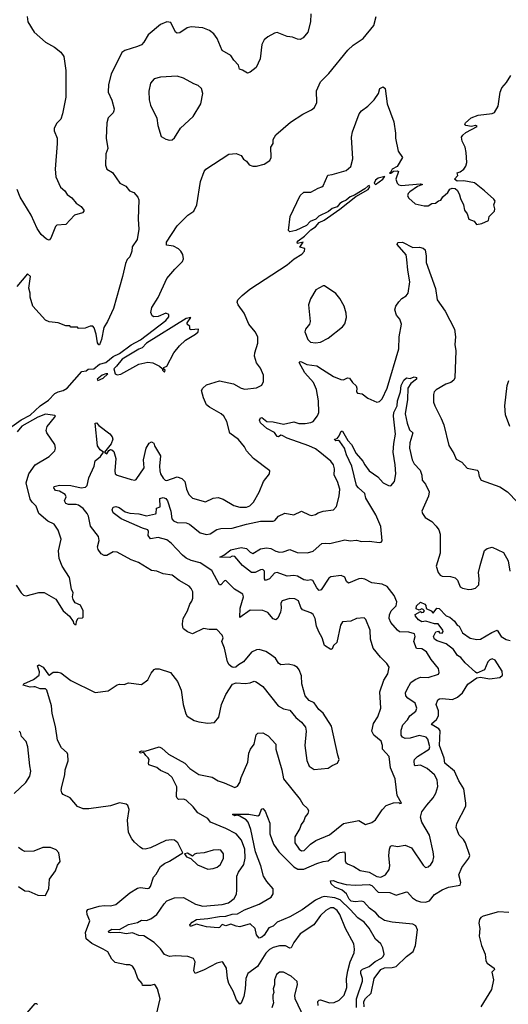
# Model space of a CAD drawing. Extents: x 2293878 to 2522763, y 823964 to 1006972.
# Tile 226 of 256: x 2334434 to 2338251, y 984273 to 991961. Entities that reach past the tile are written whole.
import ezdxf

# ---------------------------------------------------------------- set-up
doc = ezdxf.new("R2010")
doc.units = 0

msp = doc.modelspace()

# ---------------------------------------------------------------- linework, layer by layer
at = {"layer": '0CON20XD'}
for points in [[(2334355, 988772.6), (2334445, 988835.9), (2334516.7, 988873.3), (2334593.2, 988946.8), (2334659.5, 988990.5), (2334708.6, 989041.4), (2334734.6, 989055.4), (2334775, 989066), (2334805.2, 989084.8), (2334920, 989215), (2334955, 989220), (2334968.3, 989231.7), (2335012.5, 989235), (2335058.7, 989271.3), (2335106.7, 989285), (2335165, 989330.3), (2335215, 989354.7), (2335305, 989423.4), (2335377.7, 989462.3), (2335575, 989612.2), (2335598.7, 989641.3), (2335600.3, 989660.3), (2335575, 989668.9), (2335515, 989644.4), (2335481.7, 989641.7), (2335469.3, 989649.3), (2335460, 989675), (2335466.7, 989715), (2335515, 989792.5), (2335585, 989940), (2335645.6, 990014.4), (2335705, 990072.5), (2335713.3, 990095), (2335707.7, 990127.7), (2335693.3, 990155), (2335675, 990173.3), (2335635, 990193.3), (2335581.7, 990201.7), (2335580, 990225), (2335665, 990352.5), (2335747.5, 990435), (2335795, 990466.7), (2335817.1, 990515), (2335848, 990698), (2335874.4, 990775.6), (2335888.8, 990795), (2336068.3, 990911.7), (2336125, 990916.2), (2336165, 990900), (2336182.3, 990872.3), (2336205.9, 990855.9), (2336227, 990827), (2336255, 990816.7), (2336285, 990816.7), (2336345, 990833.3), (2336388.3, 990861.7), (2336398.8, 990885), (2336396.7, 990965), (2336413.3, 990995), (2336414, 991025), (2336435, 991063.3), (2336549.7, 991160.3), (2336645, 991223.8), (2336715, 991257.5), (2336737.5, 991275), (2336756.7, 991315), (2336754.3, 991405), (2336785, 991476), (2336849.5, 991540.5), (2336996.8, 991723.2), (2337038.3, 991761.7), (2337116.7, 991815), (2337200.8, 991915), (2337218.8, 991985)], [(2334492.5, 991985), (2334496.9, 991945), (2334547.5, 991865), (2334635.5, 991785.5), (2334705.5, 991745.5), (2334755, 991708.8), (2334779.2, 991675), (2334793.6, 991563.6), (2334794.1, 991355.9), (2334769.2, 991225), (2334755.8, 991185), (2334725, 991152.5), (2334703.3, 991115), (2334703.6, 991093.6), (2334726.7, 991035), (2334726, 990995), (2334712, 990795), (2334718, 990735), (2334753.6, 990653.6), (2334788, 990625), (2334805.7, 990595.7), (2334840.6, 990570.6), (2334875, 990527.5), (2334915, 990503.3), (2334936.7, 990475), (2334936.4, 990466.4), (2334925, 990454), (2334863.3, 990435), (2334795, 990363.3), (2334725, 990356.7), (2334714.5, 990345.5), (2334678.9, 990255), (2334665, 990241.1), (2334645, 990247.9), (2334601.8, 990285), (2334572.2, 990332.2), (2334525, 990435.7), (2334437.2, 990575), (2334415.7, 990635.7)], [(2336707.6, 992007.6), (2336706.7, 991945), (2336684.3, 991865), (2336649.1, 991820.9), (2336625, 991806), (2336605, 991808), (2336565, 991826), (2336525, 991830), (2336445, 991860), (2336425, 991855.7), (2336372.2, 991827.8), (2336343.8, 991805), (2336325, 991767.5), (2336312.5, 991655), (2336281.7, 991588.3), (2336235, 991551.2), (2336215, 991544), (2336175, 991567.5), (2336152.5, 991575), (2336143.8, 991605), (2336107.5, 991645), (2336085, 991682), (2336015, 991721.4), (2335976.7, 991815), (2335950.6, 991850.6), (2335917.8, 991877.8), (2335865, 991898.5), (2335775, 991906.5), (2335742.4, 991897.6), (2335685, 991857.5), (2335665, 991855.8), (2335650.8, 991865), (2335615, 991940), (2335585, 991945.8), (2335535, 991922.5), (2335437.3, 991842.7), (2335404, 991785), (2335385, 991766), (2335355, 991750.8), (2335255, 991721.2), (2335233.3, 991705), (2335149.2, 991535), (2335127.5, 991455), (2335125.8, 991395), (2335153.4, 991333.4), (2335172.5, 991265), (2335170.7, 991250.7), (2335163.8, 991235), (2335126.2, 991195), (2335113.9, 991156.1), (2335110, 991035), (2335122, 990955), (2335108, 990915), (2335103.8, 990825), (2335116.2, 990795), (2335158.3, 990768.3), (2335216.7, 990685), (2335262.3, 990662.3), (2335293.3, 990625), (2335325, 990610.8), (2335357.1, 990575), (2335364.3, 990554.3), (2335361.2, 990405), (2335366.2, 990325), (2335352.5, 990245), (2335313.2, 990186.8), (2335310, 990155), (2335295, 990110), (2335275, 990090), (2335261.2, 990058.8), (2335238.8, 989955), (2335166.2, 989705), (2335121.2, 989605), (2335092.7, 989557.3), (2335072.5, 989465), (2335057, 989423), (2335051.7, 989421.7), (2335043, 989437)], [(2335915, 987200.6), (2335871.4, 987208.6), (2335785, 987166.2), (2335745, 987182), (2335715, 987204), (2335709.2, 987215), (2335705.7, 987245), (2335710.8, 987285), (2335744.5, 987345.5), (2335762.4, 987397.6), (2335779.7, 987420.3), (2335787.1, 987445), (2335787.5, 987495), (2335775, 987521.2), (2335757.6, 987537.6), (2335681.4, 987581.4), (2335625, 987624), (2335555, 987635.7), (2335505, 987654.4), (2335465, 987661.4), (2335363.3, 987723.3), (2335304.7, 987744.7), (2335196.2, 987805), (2335165, 987805.6), (2335115, 987777.5), (2335095, 987778), (2335071.1, 987791.1), (2335048, 987825), (2335042.5, 987845), (2335056.2, 987895), (2335050, 987925), (2334986.9, 988006.9), (2334970.9, 988085), (2334960.5, 988105), (2334930.5, 988145), (2334895, 988169.6), (2334875, 988176.6), (2334815, 988177.1), (2334793.8, 988183.8), (2334783.6, 988205), (2334796.9, 988235), (2334790, 988255), (2334745, 988279.5), (2334715, 988284.7), (2334700.4, 988305), (2334705, 988316.2), (2334745, 988326.2), (2334835, 988323.8), (2334915, 988305.7), (2334947.6, 988312.4), (2334962.5, 988325), (2334975.8, 988385), (2335015.3, 988475), (2335023.6, 988516.4), (2335065, 988551.1), (2335090, 988585), (2335062.6, 988602.6), (2335041.1, 988635), (2335025, 988810), (2335035, 988812.5), (2335051.9, 988791.9), (2335138.6, 988728.6), (2335157.1, 988705), (2335161.4, 988685), (2335149.3, 988650.7), (2335096, 988585), (2335115, 988571.5), (2335131.4, 988598.6), (2335145, 988604.2), (2335155, 988602.9), (2335169.1, 988589.1), (2335185.5, 988535), (2335177.5, 988437.5), (2335181.2, 988415), (2335195, 988403.8), (2335305, 988370), (2335335, 988366), (2335345, 988371.2), (2335406.9, 988463.1), (2335402.9, 988525), (2335421.8, 988615), (2335445, 988654), (2335465, 988666.2), (2335482.5, 988655), (2335487.5, 988635), (2335535.4, 988555.4), (2335526.8, 988475), (2335528.8, 988438.8), (2335535, 988414.2), (2335555, 988381.4), (2335572, 988365), (2335585, 988362.2), (2335665, 988391.8), (2335700.2, 988380.2), (2335724.4, 988355), (2335737.5, 988295), (2335756.9, 988255), (2335785, 988224.2), (2335885, 988195.8), (2335945, 988225.6), (2335985, 988231.1), (2336025, 988218.1), (2336107, 988167), (2336155, 988154.5), (2336205, 988155.6), (2336232, 988165), (2336261.4, 988195), (2336305, 988273.3), (2336338.8, 988355), (2336386.7, 988415), (2336387.7, 988437.7), (2336262, 988535), (2336205, 988593.8), (2336190, 988625), (2336145, 988684), (2336075, 988733.8), (2336051.4, 988825), (2336030, 988865), (2336008, 988885), (2335916, 988935), (2335893.8, 988953.8), (2335869.1, 989009.1), (2335855.8, 989065), (2335864.2, 989085), (2335895, 989111.4), (2335995, 989140.8), (2336105, 989116.9), (2336165, 989084.5), (2336192.3, 989077.7), (2336284.2, 989085.8), (2336325, 989106.7), (2336338.8, 989135), (2336338.8, 989185), (2336315, 989240), (2336285, 989283.3), (2336267.5, 989335), (2336270.6, 989359.4), (2336294.6, 989435), (2336294.7, 989485), (2336275, 989523.3), (2336223.5, 989585), (2336189.1, 989669.1), (2336140.8, 989735), (2336132.9, 989755), (2336139.4, 989775), (2336171.3, 989808.7), (2336233.3, 989856.7), (2336525, 990046.2), (2336578.8, 990095), (2336639.5, 990130.5), (2336660, 990155), (2336662.5, 990175), (2336623.3, 990185), (2336650, 990225), (2336605, 990213.3), (2336602.9, 990225), (2336610, 990235), (2336658.4, 990271.6), (2336708.4, 990321.6), (2336745.3, 990345), (2336773.2, 990376.8), (2336812.3, 990395), (2336935, 990482.9), (2337059.2, 990580.8), (2337156.9, 990635), (2337170.3, 990655), (2337165, 990666), (2337155, 990662.5), (2337129.6, 990640.4), (2337049.2, 990590.8), (2337015, 990578.4), (2336985, 990551.5), (2336955, 990540), (2336934.8, 990525.2), (2336915, 990498.8), (2336875, 990486.3), (2336846.7, 990463.3), (2336771.6, 990428.4), (2336747.3, 990402.7), (2336704.4, 990385.6), (2336675.2, 990354.8), (2336591.2, 990315), (2336544.1, 990304.1), (2336534, 990314), (2336546.2, 990425), (2336625, 990588.8), (2336655, 990614), (2336710, 990615), (2336765, 990646.7), (2336795, 990656.7), (2336806, 990665), (2336841.9, 990748.1), (2336875, 990753.3), (2336985, 990783.3), (2337022, 990815), (2337036.9, 990875), (2337025.7, 991044.3), (2337034.3, 991085.7), (2337086.2, 991225), (2337105, 991248.8), (2337153.9, 991286.1), (2337203.9, 991336.1), (2337236.7, 991385), (2337246.7, 991425), (2337275, 991438), (2337290, 991425), (2337306, 991305), (2337356.1, 991163.9), (2337371.2, 991075), (2337370, 991035), (2337390, 990935), (2337424.2, 990885), (2337383.9, 990816.1), (2337344.3, 990795), (2337331.7, 990768.3), (2337323.6, 990763.6), (2337335, 990764), (2337355, 990777.5), (2337385, 990781.4), (2337392.5, 990775), (2337372.8, 990715), (2337384.2, 990684.2), (2337395, 990672.9), (2337415, 990666.9), (2337565, 990678.8), (2337580, 990675), (2337540.8, 990659.2), (2337482.4, 990617.6), (2337468, 990605), (2337463.8, 990585), (2337475, 990566.7), (2337524.3, 990524.3), (2337595, 990508.8), (2337625, 990508.8), (2337654.2, 990525.8), (2337681.7, 990528.3), (2337705, 990546.2), (2337725, 990551.2), (2337741.2, 990578.8), (2337778.3, 990611.7), (2337795, 990637.5), (2337813.9, 990646.1), (2337835, 990643.3), (2337855, 990627.5), (2337871.2, 990595), (2337878, 990565), (2337901.2, 990515), (2337908.8, 990475), (2337931.2, 990445), (2337944.2, 990404.2), (2337985, 990387.5), (2338003, 990363), (2338045, 990370), (2338095.9, 990394.1), (2338102.5, 990425), (2338143.3, 990465), (2338145.8, 990485), (2338139.2, 990515), (2338147.5, 990545), (2338139.3, 990559.3), (2338066.2, 990625), (2337987, 990687), (2337903.9, 990703.9), (2337851.7, 990701.7), (2337830, 990715), (2337857.5, 990745), (2337852.5, 990765), (2337875, 990772.5), (2337905, 990793.3), (2337918.3, 990818.3), (2337926.2, 990845), (2337921.2, 990925), (2337914.2, 990965), (2337892.2, 991012.2), (2337886.5, 991045), (2337895, 991060.8), (2337919.4, 991080.6), (2338007, 991127), (2337996, 991136), (2337965, 991126.2), (2337920, 991135), (2337912.5, 991145), (2337917.5, 991155), (2337962.5, 991195), (2338015, 991216.2), (2338125, 991230), (2338143, 991237), (2338171.2, 991285), (2338188, 991395), (2338200.3, 991429.7), (2338237.9, 991472.1), (2338271.2, 991525)], [(2335605, 991020), (2335625, 991023.3), (2335645, 991040), (2335690.8, 991115), (2335790, 991205), (2335848.8, 991305), (2335863.8, 991385), (2335853.6, 991423.6), (2335828.3, 991448.3), (2335795, 991460), (2335715, 991505.8), (2335665, 991520.8), (2335535, 991511.9), (2335485, 991499.2), (2335457.5, 991465), (2335442.3, 991402.3), (2335445.8, 991335), (2335456.2, 991295), (2335505, 991192.5), (2335513.9, 991133.9), (2335539.3, 991049.3), (2335575, 991028.8), (2335605, 991020)], [(2337215, 990674.2), (2337271.5, 990715), (2337286, 990736), (2337235, 990723.1), (2337215, 990709.4), (2337203.2, 990685), (2337215, 990674.2)], [(2335648.9, 984651.1), (2335605, 984645.5), (2335565, 984662), (2335535, 984706.7), (2335486.2, 984755), (2335405, 984808.6), (2335365, 984811.9), (2335315, 984831.6), (2335265, 984823.4), (2335215, 984832.9), (2335145, 984831.4), (2335130.8, 984835), (2335129.4, 984845), (2335155, 984859.2), (2335215, 984856.9), (2335285, 984895.4), (2335355, 984913.3), (2335385, 984929.4), (2335425, 984929.1), (2335459.7, 984940.3), (2335504.7, 984975.3), (2335561.9, 985058.1), (2335585, 985081.9), (2335643.3, 985105), (2335715, 985106.5), (2335807.5, 985055), (2335865, 985040), (2336015, 985051.5), (2336065, 985065.6), (2336109.8, 985100.2), (2336127.2, 985132.8), (2336131.1, 985165), (2336131.5, 985275), (2336144.5, 985305), (2336184.7, 985365.3), (2336195.7, 985414.3), (2336192.3, 985485), (2336167.3, 985555), (2336124.7, 985604.7), (2336045.3, 985645.3), (2335926.2, 985695), (2335904, 985725), (2335825, 985769.2), (2335790.5, 985815), (2335735, 985868.1), (2335715, 985874.2), (2335675, 985873.8), (2335665, 985882.5), (2335658.8, 985895), (2335662.7, 985972.7), (2335625.4, 986045.4), (2335593.6, 986073.6), (2335535, 986098.9), (2335505, 986122.9), (2335444.4, 986144.4), (2335440, 986155), (2335445.8, 986185), (2335439.1, 986199.1), (2335420, 986215), (2335405, 986240), (2335375, 986234.2), (2335371.2, 986245), (2335385, 986253.3), (2335415, 986250), (2335525, 986283.8), (2335545, 986274), (2335597.5, 986227.5), (2335724, 986155), (2335763.8, 986113.8), (2335835, 986067.1), (2335937.6, 986047.6), (2335985, 986017.5), (2336033, 986003), (2336115, 985966.2), (2336135, 985976.2), (2336154.3, 986005), (2336164.4, 986045), (2336215.4, 986164.6), (2336225.6, 986235), (2336238.6, 986265), (2336266.7, 986305), (2336281.5, 986378.5), (2336295, 986390.8), (2336335, 986392.5), (2336375, 986370), (2336434.2, 986305), (2336436.5, 986265), (2336483.1, 986105), (2336494.4, 986035), (2336625, 985872.5), (2336645.7, 985835.7), (2336683, 985803), (2336690, 985785), (2336685, 985762.5), (2336665, 985737.5), (2336653.8, 985705), (2336633, 985677), (2336622, 985645), (2336585, 985580), (2336583.8, 985535), (2336617.5, 985485), (2336635, 985470.8), (2336656, 985475), (2336705, 985524.2), (2336748.1, 985551.9), (2336855, 985595.6), (2336965, 985684.4), (2337085, 985708), (2337135, 985678), (2337185, 985692.5), (2337215, 985714), (2337265, 985792.5), (2337298, 985825), (2337355, 985845.8), (2337395, 985850), (2337405, 985842.5), (2337417, 985843), (2337383.8, 985905), (2337367.5, 986035), (2337330.6, 986120.6), (2337320.8, 986209.2), (2337269.2, 986265), (2337269.2, 986295), (2337258.8, 986328.8), (2337202, 986375), (2337186.2, 986405), (2337198, 986465), (2337231.3, 986518.7), (2337255.5, 986584.5), (2337246.9, 986713.1), (2337280, 986805), (2337310, 986855), (2337320, 986905), (2337303.3, 986935), (2337254.1, 986984.1), (2337196.2, 987055), (2337174.2, 987125), (2337172, 987195), (2337138.3, 987278.3), (2337125, 987290), (2337066.4, 987286.4), (2337020, 987265), (2336955, 987258.8), (2336939.4, 987235), (2336911.1, 987098.9), (2336885.7, 987075), (2336875, 987050), (2336865, 987043.3), (2336814.3, 987075), (2336796.4, 987135), (2336771.9, 987181.9), (2336752.9, 987225), (2336743.1, 987285), (2336727.5, 987317.5), (2336709.8, 987329.8), (2336643.8, 987353.8), (2336631.1, 987371.1), (2336613, 987423), (2336585, 987438.6), (2336545, 987441.4), (2336485, 987424), (2336474.4, 987405), (2336477.6, 987367.6), (2336471.9, 987335), (2336451.1, 987288.9), (2336435, 987275.8), (2336415, 987284.3), (2336372.6, 987332.6), (2336335, 987349.5), (2336235, 987349.6), (2336155, 987293.8), (2336156.4, 987366.4), (2336183.2, 987455), (2336176.7, 987475), (2336113.1, 987515), (2336045, 987581.9), (2336035, 987581.1), (2336005, 987549.1), (2335995, 987548.9), (2335935, 987661.5), (2335845, 987720.8), (2335775, 987737.7), (2335735, 987756.2), (2335705, 987780.4), (2335616.8, 987875), (2335585, 987900), (2335515, 987917.8), (2335455, 987907.5), (2335438, 987935), (2335440, 987965), (2335435, 987978.6), (2335395, 987990), (2335226.2, 988065), (2335165, 988111.4), (2335156.6, 988135), (2335165, 988153.8), (2335185, 988160), (2335212.3, 988152.3), (2335258.3, 988118.3), (2335295, 988107.6), (2335365, 988102.8), (2335425, 988088.2), (2335495, 988102.5), (2335501.2, 988105), (2335502.8, 988147.2), (2335533, 988157), (2335528.5, 988221.5), (2335555, 988230.4), (2335575, 988223.3), (2335590, 988205), (2335616.2, 988125), (2335623.2, 988065), (2335635, 988048.1), (2335665, 988034.6), (2335735, 988031.9), (2335761.4, 988021.4), (2335845, 987954.5), (2335895, 987940.9), (2335921.9, 987948.1), (2335975, 987979.5), (2336005, 987989.1), (2336095, 987990.4), (2336205, 988022.8), (2336315, 988046.7), (2336414.4, 988045.6), (2336428.5, 988051.5), (2336456.2, 988085), (2336505, 988107.5), (2336575, 988095.7), (2336635, 988123.3), (2336695, 988094), (2336715, 988090.8), (2336745, 988097.5), (2336765, 988111.4), (2336805.6, 988124.4), (2336885, 988133.8), (2336908.9, 988161.1), (2336929.3, 988240.7), (2336934.3, 988295.7), (2336916.2, 988355), (2336890.4, 988405), (2336892.7, 988455), (2336885, 988485.8), (2336864.4, 988515), (2336778.5, 988585), (2336745, 988609.7), (2336693.5, 988635), (2336525, 988693.2), (2336485, 988714.6), (2336473.2, 988716.8), (2336455, 988704.6), (2336445, 988708.1), (2336425, 988736.8), (2336365, 988768.4), (2336315, 988813.8), (2336307.5, 988835), (2336315, 988851.4), (2336325, 988854.4), (2336365, 988823.1), (2336415, 988822.2), (2336495, 988802.2), (2336575, 988820.6), (2336615, 988808.5), (2336665, 988808.1), (2336707.5, 988815), (2336726.2, 988825), (2336762.1, 988867.9), (2336770.6, 988895), (2336768.8, 988985), (2336753.8, 989075), (2336729.4, 989129.4), (2336661.9, 989205), (2336616.7, 989285), (2336625, 989291.2), (2336635, 989289.4), (2336677.9, 989267.9), (2336755, 989258.2), (2336798.9, 989228.9), (2336885.3, 989175.3), (2336942.8, 989152.8), (2336965, 989148.8), (2336995, 989165.6), (2337011.9, 989161.9), (2337035, 989128), (2337062.2, 989102.2), (2337068.1, 989085), (2337066.7, 989055), (2337074.3, 989044.3), (2337109.5, 989039.5), (2337155, 989006.2), (2337225, 988976.2), (2337245, 988981.2), (2337265, 989000), (2337305.6, 989085), (2337395, 989392.5), (2337400, 989485), (2337416.1, 989585), (2337403.2, 989623.2), (2337376.7, 989655), (2337365.7, 989695.7), (2337371.9, 989725), (2337395, 989757.5), (2337420, 989785), (2337454.5, 989805.5), (2337468.6, 989825), (2337483.3, 989915), (2337466.2, 990005), (2337459.4, 990089.4), (2337452.9, 990125), (2337381.9, 990205), (2337387.6, 990222.4), (2337425, 990223.1), (2337505, 990183.3), (2337556.4, 990186.4), (2337586.9, 990176.9), (2337601.2, 990165), (2337609.2, 990115), (2337608.6, 990065), (2337683.1, 989863.1), (2337694.4, 989775), (2337757.5, 989685), (2337832, 989545), (2337840, 989485), (2337833.3, 989425), (2337841.1, 989375), (2337832.9, 989165), (2337825, 989148), (2337802.2, 989127.8), (2337763.3, 989115), (2337687.6, 989072.4), (2337672.5, 989055), (2337666, 989035), (2337666.7, 988975), (2337676.2, 988945), (2337726.8, 988846.8), (2337747.9, 988797.9), (2337786.1, 988636.1), (2337826.7, 988575), (2337845, 988530), (2337887.7, 988507.7), (2337929.3, 988459.3), (2338007.5, 988445), (2338016.2, 988435), (2338023.8, 988395), (2338040, 988365), (2338185, 988313.8), (2338244.2, 988274.2), (2338322.9, 988192.9)], [(2335043, 989437), (2335032.5, 989505), (2335016.7, 989555), (2335005, 989567.5), (2334985, 989567.5), (2334945, 989552.5), (2334895, 989550), (2334885, 989560), (2334835, 989560), (2334825, 989570), (2334795, 989570), (2334735, 989593.8), (2334665, 989602.5), (2334635, 989616.2), (2334536.2, 989725), (2334516.7, 989795), (2334516.2, 989825), (2334506.2, 989865), (2334520, 989955), (2334495, 989977.5), (2334412, 989878)], [(2336745, 989438), (2336785, 989444.3), (2336844.3, 989475.7), (2336955, 989563.3), (2336973.9, 989586.1), (2336986.1, 989636.1), (2336985, 989670), (2336968, 989725), (2336936.2, 989785), (2336904.3, 989824.3), (2336815, 989882.5), (2336805, 989882.5), (2336748.3, 989851.7), (2336705, 989782.5), (2336690, 989735), (2336703.3, 989605), (2336697.5, 989585), (2336666.2, 989545), (2336662.5, 989525), (2336684.2, 989465), (2336705, 989444.2), (2336745, 989438)], [(2335195, 989187.5), (2335225, 989194), (2335365, 989272.1), (2335435, 989288), (2335475, 989282.5), (2335527.5, 989255), (2335548.3, 989238.3), (2335550, 989225), (2335565, 989210), (2335570, 989225), (2335561.7, 989231.7), (2335560, 989245), (2335583, 989257), (2335639.5, 989360.5), (2335684.1, 989415.9), (2335730.7, 989459.3), (2335807.5, 989505), (2335827.5, 989525), (2335830, 989545), (2335775, 989540), (2335764, 989544), (2335763.3, 989565), (2335744, 989584), (2335743.6, 989593.6), (2335772.5, 989635), (2335735, 989627.6), (2335425.9, 989435), (2335391.7, 989398.3), (2335365, 989388.2), (2335235, 989310.6), (2335190, 989255), (2335168.8, 989235), (2335180, 989195), (2335195, 989187.5)], [(2335045, 989144.4), (2335086.9, 989163.1), (2335122.5, 989195), (2335107.3, 989197.3), (2335077.5, 989185), (2335040.8, 989155), (2335045, 989144.4)], [(2336825, 987873.9), (2336858.1, 987871.9), (2336975, 987899.6), (2337015, 987892.1), (2337065, 987896.8), (2337105, 987887.5), (2337165, 987890.5), (2337245, 987878), (2337258.8, 987881.2), (2337267, 987893), (2337255.5, 988005), (2337217.5, 988095), (2337138.2, 988225), (2337130.7, 988260.7), (2337080.3, 988305), (2337066.8, 988325), (2337030, 988475), (2336986.5, 988565), (2336972.9, 988615), (2336935, 988668), (2336925, 988676.2), (2336905, 988674.2), (2336895, 988680), (2336893.8, 988685), (2336915, 988692.5), (2336928.9, 988711.1), (2336945, 988748), (2336955, 988748), (2336998, 988675), (2337025.3, 988645.3), (2337064, 988574), (2337115.3, 988515.3), (2337129.4, 988485), (2337165, 988439.2), (2337233.1, 988393.1), (2337275, 988344.4), (2337315, 988323.1), (2337335, 988322.9), (2337362.5, 988355), (2337372.2, 988415), (2337367.8, 988485), (2337351.3, 988585), (2337356.7, 988653.3), (2337371.2, 988725), (2337354.7, 988865), (2337356.5, 988895), (2337382.3, 988945), (2337385.9, 988985), (2337408.5, 989055), (2337414.7, 989105.3), (2337435, 989147.5), (2337455, 989166), (2337485, 989160), (2337515, 989173.3), (2337535, 989167.5), (2337533.3, 989155), (2337488.8, 989121.2), (2337466.4, 989085), (2337462.7, 988995), (2337446.8, 988885), (2337461.1, 988811.1), (2337478.9, 988758.9), (2337504.5, 988734.5), (2337483.3, 988656.7), (2337478.9, 988615), (2337501.1, 988525), (2337515, 988494.2), (2337563.1, 988445), (2337575.8, 988404.2), (2337578, 988365), (2337604.4, 988334.4), (2337632.9, 988275), (2337628.7, 988241.3), (2337575.8, 988125), (2337580, 988105), (2337602, 988075), (2337653.7, 988043.7), (2337687.4, 988007.4), (2337707.6, 987977.6), (2337718.9, 987945), (2337718.1, 987795), (2337687.5, 987695), (2337703.3, 987645), (2337720, 987625), (2337735, 987617.1), (2337800, 987615), (2337835, 987603.8), (2337854, 987585), (2337874.2, 987534.2), (2337892.3, 987522.3), (2337942.3, 987512.3), (2337966.1, 987513.9), (2337995, 987523.3), (2338020.5, 987549.5), (2338024.2, 987595), (2338019.4, 987645), (2338030.4, 987699.6), (2338065, 987817.5), (2338085, 987833.3), (2338125, 987843.8), (2338215, 987800), (2338250.8, 987735), (2338263.1, 987655)], [(2338263.8, 988783.8), (2338228.5, 988875), (2338224.6, 988945.4), (2338241.4, 989105), (2338256.6, 989143.4)], [(2334407.5, 987545), (2334446.7, 987485), (2334465, 987468.8), (2334485, 987463.3), (2334585, 987488.8), (2334625, 987488.8), (2334716.8, 987436.8), (2334775, 987346.7), (2334823, 987303), (2334852.5, 987262.5), (2334855, 987250), (2334865, 987240), (2334875, 987240), (2334877.5, 987265), (2334891.7, 987288.3), (2334925, 987290), (2334930, 987295), (2334930, 987345), (2334909.3, 987389.3), (2334867, 987407), (2334852.5, 987435), (2334847.5, 987455), (2334852.5, 987485), (2334838.8, 987515), (2334824.2, 987605), (2334767.1, 987695), (2334742.9, 987755), (2334736.7, 987815), (2334757.5, 987905), (2334735.6, 987975.6), (2334705, 988022), (2334655, 988046.2), (2334584, 988105), (2334563.2, 988163.2), (2334530.8, 988195), (2334517.2, 988217.2), (2334486.2, 988345), (2334505.7, 988415), (2334554.2, 988485), (2334665, 988552), (2334708, 988595), (2334714, 988615), (2334710, 988645), (2334646.1, 988736.1), (2334640.4, 988755), (2334648.7, 988785), (2334707.1, 988855), (2334713.3, 988865), (2334710, 988870), (2334635, 988881.9), (2334575, 988857.9), (2334452.3, 988787.7), (2334415, 988742.1)], [(2337065, 984248.8), (2337065.2, 984315), (2337111.6, 984455), (2337112.3, 984475), (2337098.1, 984515), (2337100, 984535), (2337112.1, 984547.9), (2337165, 984568.6), (2337212.1, 984607.9), (2337260.6, 984635), (2337273.9, 984646.1), (2337281.1, 984665), (2337270, 984715), (2337254.5, 984744.5), (2337215, 984782.5), (2337165, 984866.9), (2337124.5, 984915), (2337075, 984949.2), (2337016.1, 985015), (2336938, 985088), (2336895, 985105.8), (2336815.9, 985114.1), (2336795, 985111.2), (2336745, 985087.6), (2336640.1, 985009.9), (2336543.6, 984956.4), (2336445, 984914.4), (2336415, 984883.1), (2336380.7, 984869.3), (2336345, 984814.4), (2336325, 984797.1), (2336305, 984790), (2336284.7, 984814.7), (2336274.3, 984865), (2336235, 984900.6), (2336155, 984878.6), (2336125, 984883), (2336085, 984899.2), (2336045.2, 984885.2), (2336015, 984897.5), (2335995, 984873.1), (2335985, 984870.5), (2335895, 984879.3), (2335815, 984898.2), (2335775, 984882.9), (2335765, 984884.2), (2335763.1, 984893.1), (2335781.5, 984915), (2335815, 984935.3), (2335905, 984942.5), (2335995, 984960.3), (2336045, 984961), (2336095, 984977.7), (2336135, 984981), (2336189.7, 985010.3), (2336305, 985056.6), (2336399.4, 985110.6), (2336415.6, 985135), (2336414.4, 985175), (2336365, 985231.9), (2336340, 985275), (2336318.9, 985355), (2336275.8, 985465), (2336239.1, 985639.1), (2336219.6, 985695), (2336203.4, 985713.4), (2336155, 985742.3), (2336135, 985750), (2336115, 985746), (2336096.7, 985755), (2336102.5, 985757.5), (2336225, 985758.9), (2336295, 985744.6), (2336306.6, 985753.4), (2336322.5, 985797.5), (2336335, 985801.9), (2336352.5, 985782.5), (2336388.8, 985688.8), (2336389.3, 985605), (2336417.2, 985525), (2336460, 985465), (2336575, 985347.2), (2336608.1, 985328.1), (2336655, 985327.8), (2336755, 985373.4), (2336805, 985387.5), (2336845, 985394.7), (2336909.5, 985445), (2336935, 985458), (2336972.7, 985462.7), (2336977.6, 985447.6), (2336976.7, 985395), (2336981.5, 985381.5), (2336995, 985370), (2337045, 985348.9), (2337095, 985318.1), (2337165, 985305.6), (2337225, 985271.1), (2337255, 985265.7), (2337290.8, 985285), (2337320, 985325), (2337326.7, 985355), (2337316.9, 985435), (2337322.9, 985485), (2337332, 985508), (2337345, 985514.4), (2337385, 985506.9), (2337445, 985515.5), (2337495, 985494.3), (2337585, 985358.8), (2337605, 985341.2), (2337625, 985346), (2337645, 985363.8), (2337660.9, 985389.1), (2337669.4, 985425), (2337665.6, 985465), (2337634.6, 985595), (2337575.3, 985695), (2337565.8, 985734.2), (2337576.1, 985775), (2337615, 985828.6), (2337665, 985886.2), (2337685, 985923.3), (2337700.6, 985975), (2337695.6, 986025), (2337675.5, 986065), (2337617.5, 986115), (2337565, 986140.4), (2337525, 986135.7), (2337519.7, 986139.7), (2337516.9, 986173.1), (2337518.9, 986185), (2337542.8, 986207.2), (2337634.3, 986265), (2337637.3, 986285), (2337622.4, 986342.4), (2337608.8, 986358.8), (2337555, 986372.9), (2337485, 986351.5), (2337445, 986348.5), (2337425, 986359.4), (2337415, 986374.2), (2337413.3, 986415), (2337428.1, 986455), (2337465, 986494.3), (2337483.3, 986526.7), (2337528.1, 986561.9), (2337537.5, 986585), (2337525, 986625.6), (2337465.7, 986665), (2337452, 986682), (2337448.9, 986705), (2337460, 986735), (2337490.9, 986785), (2337525, 986810), (2337565, 986827.8), (2337625, 986826.4), (2337705, 986851.2), (2337712, 986865), (2337706.7, 986896.7), (2337648, 986965), (2337612, 987025), (2337575, 987047.8), (2337535, 987052.5), (2337514.5, 987105), (2337524.4, 987145), (2337519.2, 987165), (2337475, 987178.8), (2337402.7, 987182.7), (2337384.5, 987195), (2337334.5, 987255), (2337321.1, 987285), (2337322, 987315), (2337336.5, 987345), (2337374.3, 987385), (2337381.1, 987415), (2337359.4, 987465), (2337305, 987535.7), (2337265, 987553.3), (2337185, 987563.8), (2337131.7, 987591.7), (2337105, 987598.9), (2337085, 987596.6), (2337002.9, 987562.9), (2336987.9, 987575), (2336975, 987607.5), (2336945, 987621.9), (2336865, 987610), (2336848.3, 987601.7), (2336789.2, 987510.8), (2336775, 987504.3), (2336756.2, 987525), (2336725, 987583.1), (2336708.3, 987588.3), (2336685, 987583.5), (2336655, 987586.7), (2336605, 987615.6), (2336575, 987620.9), (2336525, 987615.7), (2336445, 987645.4), (2336425, 987638.5), (2336385, 987595.8), (2336355, 987582.9), (2336347.5, 987595), (2336347.9, 987655), (2336335, 987668.2), (2336315, 987666.2), (2336275, 987644.7), (2336245.2, 987645.2), (2336175, 987698.9), (2336115, 987768.8), (2336095, 987773.3), (2336075, 987762.5), (2335997.5, 987765), (2336029.7, 987780.3), (2336085, 987822.2), (2336165, 987839.4), (2336205, 987833.3), (2336235, 987802.9), (2336255, 987793.1), (2336315, 987829.2), (2336363.6, 987836.4), (2336395, 987832.9), (2336435, 987812.2), (2336465, 987804.7), (2336493.2, 987806.8), (2336545, 987824.7), (2336601.2, 987801.2), (2336682.3, 987797.7), (2336727.3, 987812.7), (2336795, 987872.7), (2336825, 987873.9)], [(2337124.3, 984255), (2337123.8, 984295), (2337135, 984318.2), (2337180.3, 984359.7), (2337204.7, 984475.3), (2337255, 984545.2), (2337285, 984558.8), (2337345, 984561.2), (2337375, 984569), (2337455, 984646.5), (2337508.2, 984685), (2337527.4, 984732.6), (2337543.3, 984855), (2337529.2, 984885), (2337505, 984900), (2337345, 984914.3), (2337285, 984927.6), (2337245, 984953.7), (2337217.3, 984987.3), (2337167.9, 985025), (2337123.7, 985073.7), (2337105, 985079.4), (2337055, 985073.2), (2337025, 985078.2), (2337008.9, 985095), (2336986.7, 985136.7), (2336953.5, 985163.5), (2336895, 985188), (2336868.8, 985215), (2336863.3, 985236.7), (2336885, 985241.1), (2336915, 985226.8), (2336985, 985209.3), (2337055, 985204.7), (2337165, 985210), (2337185, 985200.3), (2337235, 985149.3), (2337325, 985145.2), (2337375, 985125.5), (2337455, 985150.8), (2337465, 985148), (2337503.7, 985103.7), (2337535, 985084.5), (2337565, 985073.8), (2337605, 985070.6), (2337635, 985081.4), (2337675, 985131.5), (2337735, 985168), (2337785, 985186.8), (2337875.5, 985204.5), (2337880.8, 985225), (2337864.5, 985285), (2337888.9, 985341.1), (2337942.5, 985415), (2337950, 985435), (2337917.1, 985535), (2337901.1, 985561.1), (2337867.1, 985595), (2337843.3, 985655), (2337850, 985685), (2337918.3, 985821.7), (2337920, 985845), (2337903.5, 985955), (2337865, 986018.6), (2337830.7, 986095), (2337755.7, 986155.7), (2337749.4, 986195), (2337714.5, 986295), (2337719.5, 986409.5), (2337709.6, 986425), (2337656.2, 986455), (2337652.5, 986462.5), (2337691.5, 986498.5), (2337705.5, 986525), (2337706.5, 986565), (2337687.1, 986615), (2337700.3, 986649.7), (2337715, 986658.6), (2337735, 986660), (2337815, 986653.8), (2337855, 986671.5), (2337893.2, 986705), (2337936.4, 986773.6), (2338005, 986822.9), (2338035, 986828.7), (2338105.6, 986815.6), (2338185.7, 986824.3), (2338206, 986844), (2338203.6, 986875), (2338149.7, 986959.7), (2338125, 986971.7), (2338106.3, 986963.7), (2338092.4, 986947.6), (2338065, 986885.8), (2338005, 986860), (2337995, 986867.3), (2337915, 986938.5), (2337881.6, 986981.6), (2337855, 986997.8), (2337824.2, 987044.2), (2337765, 987088.2), (2337695, 987112.5), (2337675, 987125.5), (2337666.1, 987145), (2337685, 987181.4), (2337705, 987186.7), (2337715, 987173.8), (2337735, 987171.2), (2337743.8, 987185), (2337740, 987195), (2337703.3, 987243.3), (2337675, 987244.2), (2337605.9, 987264.1), (2337575, 987259.4), (2337551.1, 987275), (2337525.8, 987305), (2337523, 987317), (2337565, 987340), (2337575, 987332.5), (2337590, 987335), (2337597.5, 987345), (2337587, 987357), (2337575, 987360), (2337555, 987350), (2337532, 987362), (2337533.3, 987385), (2337565, 987413.3), (2337598.8, 987398.8), (2337607, 987387), (2337610, 987365), (2337647.5, 987345), (2337665, 987327.5), (2337692.5, 987367.5), (2337712.5, 987365), (2337767, 987307), (2337795, 987296), (2337830, 987265), (2337852.5, 987235), (2337867, 987227), (2337894.2, 987175), (2337952.5, 987132.5), (2338005, 987122.2), (2338035.3, 987124.7), (2338123.1, 987176.9), (2338165, 987194), (2338194.3, 987145), (2338235, 987122.7), (2338265, 987113.5)], [(2335503.9, 984193.9), (2335531.2, 984315), (2335510, 984395), (2335495, 984420), (2335485, 984427.5), (2335455, 984420), (2335395, 984420), (2335390, 984435), (2335357.5, 984475), (2335335, 984543.3), (2335315, 984571.2), (2335295, 984580.8), (2335265, 984580.8), (2335180.7, 984600.7), (2335154.3, 984625), (2335123.2, 984683.2), (2335085.8, 984704.2), (2334997.1, 984747.1), (2334954.5, 984785), (2334949.6, 984835), (2334983.3, 984925), (2334961.5, 984975), (2334960, 985000), (2334966.7, 985013.3), (2335055, 985039.5), (2335095, 985045.6), (2335145, 985041.9), (2335185, 985053.3), (2335295, 985142.9), (2335355, 985179.2), (2335375, 985184.2), (2335435, 985176.7), (2335445, 985181.2), (2335456.8, 985193.2), (2335480.6, 985265), (2335500.9, 985289.1), (2335535, 985350), (2335565, 985373.8), (2335605, 985390), (2335710, 985455), (2335670, 985535), (2335645, 985554.2), (2335622.5, 985557.5), (2335575, 985551.2), (2335455, 985496), (2335414.3, 985484.3), (2335395, 985487.5), (2335375, 985500), (2335330.7, 985540.7), (2335310, 985565), (2335283.3, 985615), (2335277.9, 985712.1), (2335290, 985795), (2335278, 985825), (2335265, 985836.2), (2335215, 985845.7), (2335145, 985822.5), (2334975, 985800), (2334930.7, 985800.7), (2334885, 985816.7), (2334830, 985885), (2334775, 985912), (2334764.4, 985924.4), (2334758.9, 985945), (2334762.7, 985975), (2334788.2, 986065), (2334789.4, 986105), (2334813.8, 986175), (2334809.4, 986225), (2334805, 986236), (2334762, 986275), (2334730.8, 986335), (2334713, 986443), (2334687.8, 986545), (2334682.7, 986602.7), (2334647.5, 986727.5), (2334635.8, 986735.8), (2334595, 986736.7), (2334555, 986753.3), (2334545, 986751.2), (2334515, 986750.8), (2334462.5, 986765), (2334466.7, 986775), (2334541.2, 986808.8), (2334585.8, 986844.2), (2334588.3, 986868.3), (2334573.3, 986915), (2334585, 986923.3), (2334616.7, 986905), (2334660, 986845), (2334665, 986843.3), (2334695, 986866.2), (2334735, 986868), (2334755, 986862.5), (2334833, 986803), (2335025, 986708.1), (2335125, 986721.9), (2335195, 986768), (2335215, 986774), (2335249.5, 986770.5), (2335285, 986783.8), (2335385, 986770), (2335435, 986806.7), (2335461.3, 986858.7), (2335485, 986886.7), (2335495, 986893.3), (2335525, 986893.3), (2335613.3, 986865), (2335666.2, 986795), (2335696, 986725), (2335711.2, 986615), (2335731.2, 986541.2), (2335744, 986524), (2335798.3, 986488.3), (2335835, 986478.8), (2335905, 986468.8), (2335955, 986473.3), (2335988.8, 986515), (2336010.8, 986615), (2336045, 986693.3), (2336097.3, 986772.7), (2336125, 986784), (2336195, 986779.2), (2336235, 986782.5), (2336265, 986796), (2336282.3, 986792.3), (2336335, 986753.8), (2336453, 986603), (2336495, 986580), (2336545, 986568.8), (2336591.7, 986511.7), (2336637, 986477), (2336667, 986437), (2336672.7, 986407.3), (2336662.5, 986295), (2336677, 986177), (2336695, 986133.8), (2336735, 986108), (2336845, 986118), (2336875, 986138.8), (2336916.7, 986155), (2336930, 986185), (2336919.7, 986219.7), (2336870, 986445), (2336805.9, 986545.9), (2336770, 986575), (2336735, 986626.2), (2336696.7, 986645), (2336665, 986682.5), (2336637.5, 986775), (2336635, 986837.5), (2336618.8, 986885), (2336603.9, 986903.9), (2336579.5, 986919.5), (2336535, 986930), (2336474.2, 986924.2), (2336455.9, 986935.9), (2336432.5, 986975), (2336385, 987011.2), (2336357.3, 987027.3), (2336305, 987044), (2336285, 987041.2), (2336245, 987022), (2336183.1, 986946.9), (2336143.3, 986925), (2336123.6, 986906.4), (2336105, 986902.5), (2336095, 986906.7), (2336070, 986925), (2336057.7, 986947.7), (2336034.6, 987054.6), (2336013.8, 987106.2), (2336023.8, 987135), (2336016.9, 987155), (2335975, 987198.8), (2335915, 987200.6)], [(2334391.2, 985918.8), (2334481.2, 986005), (2334513.8, 986055), (2334522, 986095), (2334512.5, 986135), (2334498.1, 986285), (2334484, 986325), (2334448.8, 986365), (2334440.8, 986395), (2334430.8, 986405)], [(2334635, 985122.5), (2334661.2, 985178.8), (2334668.3, 985251.7), (2334713.8, 985315), (2334730.5, 985359.5), (2334751.7, 985388.3), (2334740, 985455), (2334718.3, 985478.3), (2334675, 985498.8), (2334615, 985496.7), (2334545, 985470), (2334475, 985467.5), (2334455, 985477.5), (2334425, 985497.5)], [(2335905, 985328), (2335945, 985334.2), (2335976.7, 985345), (2336002, 985365), (2336025.4, 985414.6), (2336027.5, 985447.5), (2336005, 985475.7), (2335985, 985480.6), (2335945, 985477.1), (2335875, 985457.1), (2335815, 985450), (2335800, 985445), (2335785, 985430), (2335745, 985452.5), (2335721.7, 985448.3), (2335737.5, 985425), (2335772.5, 985412.5), (2335823, 985363), (2335905, 985328)], [(2334425, 985193.3), (2334475, 985160), (2334506.4, 985156.4), (2334575, 985126.7), (2334635, 985122.5)], [(2336766.2, 984265), (2336764.5, 984295), (2336773.1, 984306.9), (2336785, 984309.5), (2336855, 984285.9), (2336891.7, 984288.3), (2336931.4, 984305), (2336968.8, 984345), (2336990, 984405), (2336987.7, 984475), (2336996.6, 984535), (2337016.6, 984605), (2337046.2, 984675), (2337049.6, 984705), (2337043.5, 984745), (2336980.4, 984865), (2336934.6, 984975), (2336915.2, 985005.2), (2336885, 985026.8), (2336863.1, 985026.9), (2336825.6, 985005), (2336785, 984967.8), (2336733.3, 984895), (2336625.7, 984825), (2336575, 984755.8), (2336555, 984713.9), (2336545, 984712.8), (2336510.5, 984730.5), (2336465, 984730.9), (2336415, 984717.5), (2336385, 984701.1), (2336357.2, 984672.8), (2336292.4, 984567.6), (2336217.9, 984515), (2336200.4, 984475), (2336195.9, 984394.1), (2336185.3, 984334.7), (2336165, 984282.5), (2336155, 984273.8), (2336127.6, 984307.6), (2336101.8, 984375), (2336069.5, 984435), (2336058.8, 984475), (2336050.6, 984555), (2336022.3, 984602.3), (2336015, 984606), (2335975, 984595.6), (2335875, 984542.2), (2335805, 984514), (2335795.8, 984535), (2335804.4, 984605), (2335792.4, 984632.4), (2335746.9, 984646.9), (2335648.9, 984651.1)], [(2338255, 984991.2), (2338175, 984994.6), (2338055, 984960.9), (2338038, 984952), (2338025.7, 984935), (2338022.4, 984907.6), (2338028.5, 984865), (2338022.8, 984805), (2338042.9, 984732.9), (2338071.5, 984665), (2338075, 984613.3), (2338085, 984595.8), (2338141.2, 984555), (2338143.8, 984545), (2338122.9, 984525), (2338135.5, 984465), (2338119.9, 984390.1), (2338036, 984255)], [(2336701.1, 984075), (2336585.7, 984315), (2336584.2, 984345.8), (2336603.9, 984426.1), (2336601.7, 984451.7), (2336555, 984492), (2336495.6, 984525.6), (2336465, 984523.8), (2336441.2, 984505), (2336426, 984465), (2336424, 984425), (2336414, 984395), (2336418.8, 984365), (2336411.2, 984345), (2336411.2, 984315), (2336416.7, 984285), (2336404.1, 984245.9)], [(2334493.4, 984206.6), (2334555, 984280), (2334565, 984280), (2334572.5, 984272.5)]]:
    msp.add_lwpolyline(points, dxfattribs=at)

doc.saveas('drawing.dxf')
